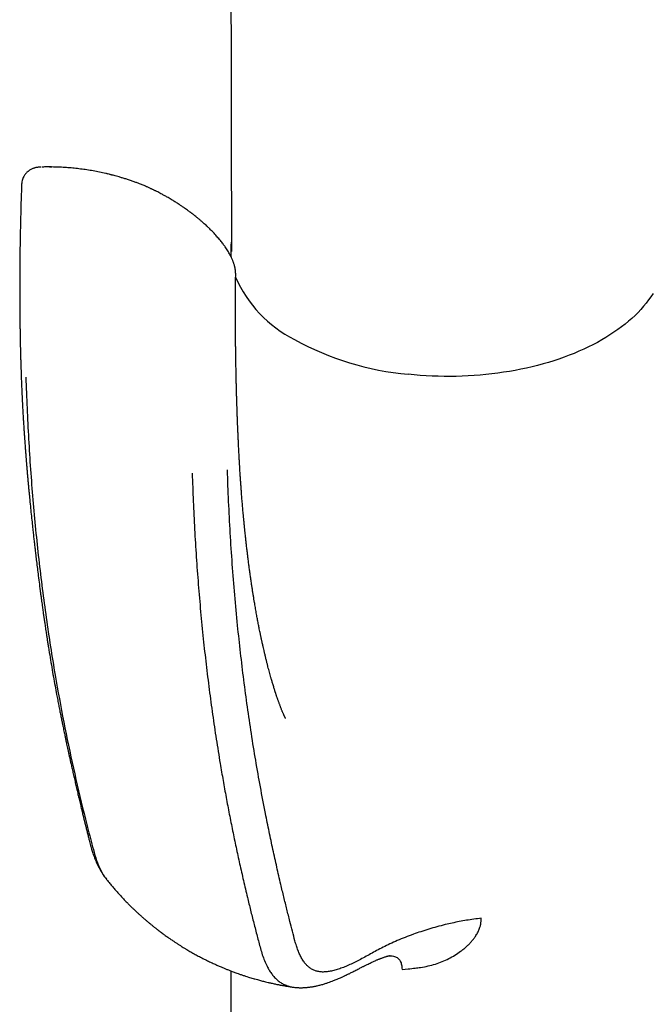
# Model space of a CAD drawing. Header units: millimetres. Extents: x 8 to 1378, y 12 to 1046.
# Tile 26 of 68: x 1077 to 1113, y 316 to 372. Entities that reach past the tile are written whole.
import ezdxf

# ---------------------------------------------------------------- set-up
doc = ezdxf.new("R2010")
doc.units = ezdxf.units.MM

msp = doc.modelspace()

# ---------------------------------------------------------------- linework, layer by layer
at = {"color": 7, "linetype": 'Continuous', "lineweight": 30}
for p, q in [((1078.572, 363.386), (1078.435, 363.385)), ((1081.782, 362.981), (1081.729, 362.992)), ((1088.756, 358.621), (1088.756, 358.321)), ((1088.756, 317.62), (1088.756, 305.546)), ((1098.516, 317.701), (1098.868, 317.733))]:
    msp.add_line(p, q, dxfattribs=at)
at = {"color": 7, "linetype": 'Continuous', "lineweight": 30, "flags": 128}
msp.add_lwpolyline([(1112.815, 356.184), (1112.694, 355.999), (1112.564, 355.816), (1112.426, 355.636), (1112.279, 355.457), (1112.123, 355.281), (1111.959, 355.107), (1111.787, 354.936), (1111.606, 354.768), (1111.418, 354.603), (1111.222, 354.441), (1111.018, 354.282), (1110.807, 354.126), (1110.588, 353.974), (1110.362, 353.825), (1110.129, 353.68), (1109.889, 353.539), (1109.643, 353.402), (1109.39, 353.269), (1109.13, 353.139), (1108.865, 353.014), (1108.594, 352.893), (1108.317, 352.777), (1108.034, 352.665), (1107.747, 352.558), (1107.454, 352.455), (1107.157, 352.357), (1106.855, 352.263), (1106.548, 352.175), (1106.238, 352.091), (1105.923, 352.013), (1105.605, 351.939), (1105.284, 351.871), (1104.959, 351.808), (1104.632, 351.75), (1104.302, 351.697), (1103.969, 351.649), (1103.634, 351.607), (1103.298, 351.57), (1102.96, 351.539), (1102.62, 351.513), (1102.279, 351.492), (1101.938, 351.477), (1101.596, 351.467), (1101.253, 351.463), (1100.911, 351.464), (1100.568, 351.471), (1100.226, 351.483), (1099.885, 351.5), (1099.545, 351.523), (1099.206, 351.552), (1098.868, 351.586)], dxfattribs=at)
at = {"color": 7, "linetype": 'Continuous', "lineweight": 30}
for centre, radius, start, end in [((1092.904, 358.621), 4.148, 172.157, 184.6391), ((1095.696, 360.041), 7.277, 203.7341, 242.9579), ((1100.385, 368.193), 16.676, 241.3415, 264.78)]:
    msp.add_arc(centre, radius, start, end, dxfattribs=at)
for points, knots in [([(1088.629, 431.831), (1088.63, 431.681), (1088.631, 431.375), (1088.632, 430.948), (1088.633, 430.546), (1088.634, 430.17), (1088.635, 429.778), (1088.636, 429.37), (1088.637, 428.831), (1088.639, 428.158), (1088.641, 427.517), (1088.642, 427.028), (1088.643, 426.706), (1088.644, 426.399), (1088.645, 426.133), (1088.645, 425.908), (1088.646, 425.721), (1088.646, 425.551), (1088.647, 425.398), (1088.647, 425.236), (1088.648, 425.056), (1088.648, 424.849), (1088.649, 424.615), (1088.649, 424.355), (1088.65, 424.066), (1088.651, 423.758), (1088.652, 423.429), (1088.653, 423.078), (1088.654, 422.731), (1088.655, 422.391), (1088.655, 422.063), (1088.656, 421.719), (1088.657, 421.36), (1088.658, 420.986), (1088.659, 420.642), (1088.66, 420.342), (1088.661, 420.102), (1088.661, 419.892), (1088.662, 419.711), (1088.662, 419.568), (1088.662, 419.457), (1088.662, 419.363), (1088.663, 419.268), (1088.663, 419.164), (1088.663, 419.031), (1088.664, 418.865), (1088.664, 418.664), (1088.665, 418.443), (1088.665, 418.204), (1088.666, 417.947), (1088.667, 417.442), (1088.669, 416.686), (1088.672, 415.678), (1088.674, 414.903), (1088.675, 414.373), (1088.676, 414.103), (1088.677, 413.853), (1088.677, 413.624), (1088.678, 413.416), (1088.678, 413.242), (1088.679, 413.097), (1088.679, 412.979), (1088.679, 412.867), (1088.679, 412.751), (1088.68, 412.619), (1088.68, 412.463), (1088.681, 412.286), (1088.681, 412.086), (1088.682, 411.865), (1088.682, 411.628), (1088.683, 411.385), (1088.684, 411.039), (1088.685, 410.601), (1088.686, 410.089), (1088.687, 409.614), (1088.688, 409.175), (1088.689, 408.758), (1088.69, 408.365), (1088.691, 407.998), (1088.692, 407.657), (1088.693, 407.343), (1088.693, 407.091), (1088.694, 406.891), (1088.694, 406.727), (1088.695, 406.549), (1088.695, 406.354), (1088.696, 406.141), (1088.696, 405.895), (1088.697, 405.625), (1088.698, 405.342), (1088.698, 405.07), (1088.699, 404.811), (1088.7, 404.565), (1088.7, 404.322), (1088.701, 404.07), (1088.701, 403.799), (1088.702, 403.541), (1088.703, 403.302), (1088.703, 403.086), (1088.704, 402.86), (1088.704, 402.624), (1088.705, 402.386), (1088.705, 402.155), (1088.706, 401.942), (1088.706, 401.75), (1088.707, 401.58), (1088.707, 401.432), (1088.707, 401.305), (1088.708, 401.201), (1088.708, 401.118), (1088.708, 401.048), (1088.708, 400.981), (1088.708, 400.909), (1088.709, 400.804), (1088.709, 400.659), (1088.709, 400.471), (1088.71, 400.261), (1088.71, 400.029), (1088.711, 399.775), (1088.712, 399.505), (1088.712, 399.22), (1088.713, 398.921), (1088.714, 398.603), (1088.715, 398.267), (1088.716, 397.881), (1088.717, 397.442), (1088.718, 396.946), (1088.719, 396.421), (1088.72, 395.977), (1088.721, 395.619), (1088.721, 395.356), (1088.722, 395.091), (1088.723, 394.834), (1088.723, 394.596), (1088.724, 394.383), (1088.724, 394.205), (1088.724, 394.058), (1088.725, 393.939), (1088.725, 393.829), (1088.725, 393.723), (1088.725, 393.615), (1088.726, 393.366), (1088.727, 393.087), (1088.727, 392.777), (1088.728, 392.576), (1088.728, 392.371), (1088.729, 392.161), (1088.729, 391.918), (1088.73, 391.636), (1088.731, 391.309), (1088.731, 390.952), (1088.732, 390.598), (1088.733, 390.249), (1088.734, 389.909), (1088.735, 389.552), (1088.735, 389.223), (1088.736, 388.936), (1088.737, 388.706), (1088.737, 388.505), (1088.737, 388.33), (1088.738, 388.191), (1088.738, 388.084), (1088.738, 387.999), (1088.738, 387.918), (1088.738, 387.833), (1088.739, 387.716), (1088.739, 387.56), (1088.74, 387.363), (1088.74, 387.146), (1088.741, 386.91), (1088.741, 386.608), (1088.742, 386.242), (1088.743, 385.816), (1088.744, 385.383), (1088.745, 384.945), (1088.746, 384.501), (1088.747, 384.118), (1088.747, 383.798), (1088.748, 383.542), (1088.749, 383.285), (1088.749, 383.026), (1088.75, 382.771), (1088.75, 382.514), (1088.751, 382.262), (1088.751, 382.019), (1088.752, 381.799), (1088.752, 381.613), (1088.753, 381.459), (1088.753, 381.334), (1088.753, 381.217), (1088.753, 381.098), (1088.754, 380.949), (1088.754, 380.762), (1088.755, 380.533), (1088.755, 380.221), (1088.756, 379.834), (1088.757, 379.38), (1088.758, 378.92), (1088.759, 378.453), (1088.76, 378.036), (1088.761, 377.669), (1088.761, 377.356), (1088.762, 377.052), (1088.763, 376.763), (1088.763, 376.495), (1088.764, 376.26), (1088.764, 376.054), (1088.764, 375.876), (1088.765, 375.714), (1088.765, 375.568), (1088.765, 375.436), (1088.766, 375.313), (1088.766, 375.169), (1088.766, 374.995), (1088.767, 374.785), (1088.767, 374.553), (1088.768, 374.298), (1088.768, 374.02), (1088.769, 373.719), (1088.77, 373.403), (1088.77, 373.077), (1088.771, 372.64), (1088.772, 372.09), (1088.774, 371.381), (1088.775, 370.615), (1088.777, 369.793), (1088.779, 368.999), (1088.78, 368.246), (1088.782, 367.542), (1088.783, 366.856), (1088.784, 366.187), (1088.786, 365.536), (1088.787, 364.902), (1088.788, 364.285), (1088.789, 363.774), (1088.79, 363.356), (1088.791, 363.017), (1088.791, 362.654), (1088.792, 362.268), (1088.793, 361.857), (1088.794, 361.424), (1088.795, 360.95), (1088.796, 360.434), (1088.797, 359.874), (1088.798, 359.286), (1088.799, 358.849), (1088.799, 358.608), (1088.799, 358.573)], [0, 0, 0, 0, 0.006146, 0.012536, 0.017486, 0.022603, 0.027949, 0.033524, 0.039325, 0.050022, 0.0611, 0.065557, 0.070057, 0.074291, 0.078142, 0.080946, 0.083506, 0.08582, 0.087888, 0.08979, 0.092429, 0.095265, 0.098299, 0.101987, 0.10593, 0.110128, 0.114596, 0.119396, 0.124535, 0.12881, 0.133293, 0.137986, 0.142888, 0.147999, 0.153305, 0.156989, 0.160267, 0.163138, 0.165603, 0.167661, 0.168993, 0.170186, 0.171487, 0.172904, 0.174437, 0.176933, 0.179686, 0.182697, 0.185964, 0.189489, 0.193204, 0.206678, 0.220437, 0.234483, 0.238434, 0.24214, 0.245554, 0.248676, 0.251507, 0.254047, 0.255837, 0.257448, 0.258878, 0.260388, 0.262202, 0.26432, 0.266742, 0.269469, 0.272499, 0.275819, 0.279169, 0.282458, 0.289965, 0.297128, 0.303417, 0.309415, 0.315122, 0.3205, 0.325513, 0.33016, 0.334443, 0.33836, 0.340488, 0.342661, 0.345079, 0.347744, 0.350655, 0.353811, 0.357809, 0.361714, 0.365422, 0.368934, 0.372307, 0.375503, 0.378897, 0.382609, 0.386639, 0.389451, 0.392398, 0.395482, 0.398703, 0.402053, 0.405256, 0.408164, 0.410779, 0.4131, 0.415127, 0.416861, 0.4183, 0.419388, 0.420254, 0.421155, 0.422137, 0.423199, 0.42547, 0.42804, 0.430909, 0.434076, 0.437543, 0.441308, 0.445131, 0.44922, 0.453561, 0.458147, 0.46298, 0.469367, 0.476139, 0.483296, 0.490838, 0.49435, 0.497939, 0.501606, 0.505211, 0.508469, 0.511371, 0.513918, 0.515765, 0.517367, 0.518805, 0.520256, 0.521725, 0.523213, 0.530471, 0.533161, 0.535903, 0.538697, 0.541542, 0.544531, 0.548617, 0.553091, 0.557953, 0.563204, 0.567602, 0.57224, 0.577118, 0.582225, 0.585733, 0.588865, 0.591621, 0.594, 0.596003, 0.597312, 0.598397, 0.599472, 0.60063, 0.601871, 0.604297, 0.606989, 0.609949, 0.613175, 0.616669, 0.622327, 0.628163, 0.634075, 0.640061, 0.646122, 0.652259, 0.655728, 0.659221, 0.662738, 0.666278, 0.669816, 0.673161, 0.676808, 0.680133, 0.683137, 0.68582, 0.687735, 0.689445, 0.690951, 0.692517, 0.694323, 0.697048, 0.700184, 0.70373, 0.709838, 0.716045, 0.722332, 0.728699, 0.735147, 0.739412, 0.743712, 0.747939, 0.751878, 0.755524, 0.758878, 0.761519, 0.763944, 0.766155, 0.768149, 0.769929, 0.771527, 0.773218, 0.775795, 0.778664, 0.781825, 0.785278, 0.789094, 0.793212, 0.797598, 0.802054, 0.806548, 0.815489, 0.824579, 0.835594, 0.846821, 0.85826, 0.86808, 0.877681, 0.887045, 0.896173, 0.905065, 0.913719, 0.922137, 0.930327, 0.93463, 0.939256, 0.944206, 0.949479, 0.955075, 0.960995, 0.967239, 0.974481, 0.982115, 0.990141, 0.998559, 1, 1, 1, 1]), ([(1077.943, 363.381), (1077.917, 363.379), (1077.869, 363.377), (1077.809, 363.372), (1077.761, 363.367), (1077.722, 363.362), (1077.687, 363.356), (1077.646, 363.348), (1077.6, 363.337), (1077.541, 363.32), (1077.478, 363.297), (1077.406, 363.265), (1077.338, 363.228), (1077.279, 363.19), (1077.233, 363.156), (1077.191, 363.121), (1077.147, 363.08), (1077.097, 363.029), (1077.044, 362.963), (1076.99, 362.884), (1076.938, 362.787), (1076.893, 362.673), (1076.859, 362.544), (1076.851, 362.451), (1076.848, 362.404)], [0, 0, 0, 0, 0.0510866, 0.0953295, 0.1332992, 0.1649903, 0.1903234, 0.2107727, 0.2475811, 0.2804091, 0.3189491, 0.3663743, 0.4191015, 0.457335, 0.4911939, 0.520351, 0.5525767, 0.5976378, 0.6449912, 0.701068, 0.7654667, 0.8374966, 0.9161306, 1, 1, 1, 1]), ([(1078.529, 363.389), (1078.455, 363.39), (1078.307, 363.391), (1078.129, 363.388), (1078.027, 363.383), (1077.995, 363.382)], [0, 0, 0, 0, 0.403546, 0.811599, 1, 1, 1, 1]), ([(1081.73, 362.998), (1081.7, 363.005), (1081.551, 363.041), (1081.282, 363.096), (1080.924, 363.164), (1080.564, 363.223), (1080.205, 363.273), (1079.845, 363.314), (1079.486, 363.347), (1079.127, 363.37), (1078.822, 363.384), (1078.637, 363.387), (1078.572, 363.388)], [0, 0, 0, 0, 0.0292276, 0.1441527, 0.258689, 0.3728513, 0.4866544, 0.6001131, 0.7132418, 0.8260545, 0.9385649, 1, 1, 1, 1]), ([(1085.186, 361.643), (1085.127, 361.677), (1085.015, 361.741), (1084.857, 361.827), (1084.72, 361.9), (1084.608, 361.957), (1084.521, 362.002), (1084.455, 362.034), (1084.401, 362.061), (1084.351, 362.085), (1084.3, 362.11), (1084.243, 362.137), (1084.18, 362.166), (1084.085, 362.21), (1083.949, 362.27), (1083.766, 362.348), (1083.578, 362.424), (1083.387, 362.498), (1083.196, 362.567), (1082.992, 362.637), (1082.787, 362.703), (1082.591, 362.763), (1082.413, 362.815), (1082.255, 362.859), (1082.119, 362.897), (1082.01, 362.926), (1081.928, 362.948), (1081.869, 362.964), (1081.828, 362.975), (1081.802, 362.982), (1081.792, 362.984), (1081.787, 362.985)], [0, 0, 0, 0, 0.0565383, 0.1062785, 0.1492224, 0.1853681, 0.210474, 0.2307777, 0.2463069, 0.260834, 0.2769728, 0.2947252, 0.3140929, 0.3350782, 0.3843025, 0.4406661, 0.5042097, 0.557166, 0.6143163, 0.6757132, 0.7377939, 0.79345, 0.8424642, 0.8848104, 0.9204821, 0.94952, 0.9670285, 0.9810188, 0.9917799, 0.9961447, 1, 1, 1, 1]), ([(1076.846, 362.402), (1076.839, 362.218), (1076.825, 361.81), (1076.806, 361.189), (1076.788, 360.549), (1076.774, 359.933), (1076.762, 359.347), (1076.753, 358.789), (1076.746, 358.259), (1076.741, 357.753), (1076.738, 357.267), (1076.736, 356.804), (1076.736, 356.361), (1076.737, 355.943), (1076.739, 355.55), (1076.742, 355.181), (1076.745, 354.837), (1076.749, 354.517), (1076.753, 354.221), (1076.758, 353.95), (1076.762, 353.701), (1076.767, 353.474), (1076.771, 353.265), (1076.775, 353.071), (1076.78, 352.891), (1076.784, 352.725), (1076.788, 352.574), (1076.791, 352.464), (1076.793, 352.389), (1076.794, 352.338), (1076.796, 352.271), (1076.799, 352.184), (1076.802, 352.078), (1076.805, 351.983), (1076.806, 351.924), (1076.807, 351.907)], [0, 0, 0, 0, 0.051889, 0.114427, 0.174673, 0.232632, 0.288305, 0.340762, 0.391017, 0.43907, 0.484923, 0.529443, 0.571671, 0.611607, 0.649251, 0.684601, 0.717659, 0.748423, 0.776893, 0.803069, 0.82695, 0.848679, 0.868874, 0.887609, 0.904884, 0.921099, 0.935776, 0.948913, 0.95299, 0.957544, 0.963991, 0.972381, 0.982713, 0.994987, 1, 1, 1, 1]), ([(1089.04, 357.246), (1089.04, 357.284), (1089.039, 357.354), (1089.031, 357.449), (1089.022, 357.52), (1089.014, 357.573), (1089.006, 357.617), (1088.997, 357.662), (1088.984, 357.722), (1088.966, 357.793), (1088.943, 357.869), (1088.921, 357.935), (1088.89, 358.021), (1088.844, 358.136), (1088.782, 358.272), (1088.719, 358.396), (1088.657, 358.506), (1088.591, 358.616), (1088.519, 358.73), (1088.45, 358.831), (1088.384, 358.923), (1088.32, 359.009), (1088.247, 359.103), (1088.165, 359.205), (1088.078, 359.31), (1087.992, 359.409), (1087.914, 359.496), (1087.842, 359.574), (1087.771, 359.65), (1087.692, 359.733), (1087.604, 359.821), (1087.506, 359.918), (1087.404, 360.016), (1087.3, 360.113), (1087.193, 360.209), (1087.078, 360.311), (1086.956, 360.414), (1086.836, 360.513), (1086.727, 360.601), (1086.636, 360.673), (1086.572, 360.722), (1086.53, 360.754), (1086.499, 360.777), (1086.462, 360.805), (1086.407, 360.846), (1086.331, 360.902), (1086.232, 360.973), (1086.112, 361.057), (1085.97, 361.154), (1085.807, 361.263), (1085.62, 361.382), (1085.411, 361.511), (1085.264, 361.597), (1085.186, 361.643)], [0, 0, 0, 0, 0.019936, 0.035876, 0.047943, 0.056243, 0.062798, 0.070734, 0.08006, 0.094889, 0.108793, 0.120676, 0.130962, 0.156867, 0.186315, 0.208981, 0.229194, 0.252166, 0.275418, 0.298434, 0.314766, 0.332933, 0.352956, 0.374816, 0.398473, 0.420982, 0.440101, 0.455876, 0.473364, 0.491929, 0.512215, 0.534521, 0.559518, 0.581049, 0.604235, 0.62907, 0.655547, 0.681259, 0.7042, 0.722691, 0.736751, 0.742967, 0.747967, 0.755145, 0.765416, 0.780836, 0.800239, 0.823617, 0.850964, 0.882275, 0.91755, 0.95679, 1, 1, 1, 1]), ([(1089.209, 347.45), (1089.208, 347.47), (1089.204, 347.541), (1089.199, 347.66), (1089.192, 347.8), (1089.186, 347.926), (1089.181, 348.046), (1089.176, 348.168), (1089.17, 348.305), (1089.163, 348.458), (1089.156, 348.63), (1089.149, 348.811), (1089.141, 349.003), (1089.134, 349.197), (1089.127, 349.388), (1089.121, 349.563), (1089.116, 349.707), (1089.113, 349.822), (1089.11, 349.911), (1089.107, 349.994), (1089.105, 350.07), (1089.102, 350.148), (1089.099, 350.242), (1089.096, 350.36), (1089.092, 350.497), (1089.088, 350.643), (1089.084, 350.784), (1089.081, 350.911), (1089.078, 351.03), (1089.075, 351.155), (1089.071, 351.296), (1089.068, 351.442), (1089.065, 351.581), (1089.062, 351.714), (1089.06, 351.855), (1089.057, 352.013), (1089.053, 352.191), (1089.05, 352.378), (1089.047, 352.565), (1089.045, 352.728), (1089.043, 352.864), (1089.041, 352.974), (1089.04, 353.081), (1089.039, 353.193), (1089.037, 353.318), (1089.036, 353.458), (1089.034, 353.623), (1089.033, 353.8), (1089.032, 353.982), (1089.031, 354.144), (1089.03, 354.281), (1089.029, 354.402), (1089.029, 354.522), (1089.029, 354.659), (1089.028, 354.812), (1089.028, 354.977), (1089.028, 355.131), (1089.028, 355.269), (1089.028, 355.381), (1089.028, 355.475), (1089.028, 355.541), (1089.028, 355.586), (1089.029, 355.623), (1089.029, 355.665), (1089.029, 355.726), (1089.029, 355.81), (1089.03, 355.92), (1089.03, 356.05), (1089.031, 356.2), (1089.032, 356.371), (1089.034, 356.576), (1089.036, 356.818), (1089.038, 357.05), (1089.04, 357.199), (1089.041, 357.254)], [0, 0, 0, 0, 0.006262, 0.022093, 0.036903, 0.04995, 0.06147, 0.074193, 0.088033, 0.103862, 0.121858, 0.141252, 0.160138, 0.181474, 0.201201, 0.219249, 0.235613, 0.245584, 0.254802, 0.263266, 0.270976, 0.278321, 0.287267, 0.300193, 0.314531, 0.329645, 0.344891, 0.358031, 0.368735, 0.381292, 0.396647, 0.412021, 0.426123, 0.43931, 0.45258, 0.469539, 0.487614, 0.507032, 0.526771, 0.544889, 0.556813, 0.568012, 0.578524, 0.589427, 0.60216, 0.616734, 0.632216, 0.652226, 0.670698, 0.687394, 0.701725, 0.7123, 0.724176, 0.738023, 0.753689, 0.770413, 0.788092, 0.800286, 0.812413, 0.822052, 0.828867, 0.832293, 0.835724, 0.839962, 0.845007, 0.85419, 0.865241, 0.878301, 0.893421, 0.910607, 0.929866, 0.955235, 0.983506, 1, 1, 1, 1]), ([(1076.808, 351.911), (1076.813, 351.75), (1076.823, 351.436), (1076.841, 350.978), (1076.86, 350.546), (1076.879, 350.139), (1076.899, 349.758), (1076.919, 349.403), (1076.938, 349.082), (1076.955, 348.793), (1076.972, 348.535), (1076.988, 348.299), (1077.002, 348.085), (1077.016, 347.892), (1077.028, 347.714), (1077.04, 347.555), (1077.05, 347.414), (1077.059, 347.308), (1077.064, 347.231), (1077.068, 347.177), (1077.072, 347.135), (1077.075, 347.099), (1077.077, 347.067), (1077.08, 347.031), (1077.083, 346.984), (1077.088, 346.923), (1077.094, 346.849), (1077.103, 346.744), (1077.114, 346.604), (1077.129, 346.425), (1077.146, 346.217), (1077.166, 345.982), (1077.187, 345.739), (1077.209, 345.495), (1077.231, 345.259), (1077.253, 345.022), (1077.275, 344.79), (1077.305, 344.474), (1077.344, 344.082), (1077.391, 343.621), (1077.437, 343.187), (1077.478, 342.803), (1077.515, 342.468), (1077.548, 342.177), (1077.579, 341.902), (1077.61, 341.638), (1077.644, 341.344), (1077.684, 341.007), (1077.731, 340.621), (1077.783, 340.201), (1077.841, 339.746), (1077.891, 339.362), (1077.93, 339.064), (1077.957, 338.865), (1077.983, 338.675), (1078.007, 338.499), (1078.029, 338.339), (1078.049, 338.197), (1078.067, 338.073), (1078.082, 337.967), (1078.095, 337.879), (1078.105, 337.809), (1078.114, 337.745), (1078.124, 337.677), (1078.136, 337.592), (1078.151, 337.488), (1078.17, 337.364), (1078.191, 337.221), (1078.215, 337.062), (1078.241, 336.888), (1078.27, 336.7), (1078.302, 336.496), (1078.336, 336.274), (1078.392, 335.927), (1078.467, 335.467), (1078.562, 334.907), (1078.656, 334.37), (1078.749, 333.853), (1078.831, 333.412), (1078.902, 333.042), (1078.96, 332.738), (1079.017, 332.448), (1079.071, 332.176), (1079.122, 331.924), (1079.167, 331.705), (1079.206, 331.515), (1079.239, 331.352), (1079.27, 331.203), (1079.297, 331.077), (1079.319, 330.969), (1079.339, 330.875), (1079.36, 330.775), (1079.385, 330.661), (1079.413, 330.527), (1079.447, 330.373), (1079.483, 330.203), (1079.522, 330.023), (1079.563, 329.837), (1079.606, 329.644), (1079.654, 329.425), (1079.71, 329.179), (1079.772, 328.904), (1079.837, 328.618), (1079.905, 328.323), (1079.973, 328.028), (1080.04, 327.74), (1080.108, 327.453), (1080.175, 327.169), (1080.242, 326.89), (1080.295, 326.672), (1080.335, 326.508), (1080.362, 326.396), (1080.386, 326.296), (1080.407, 326.212), (1080.424, 326.144), (1080.437, 326.091), (1080.45, 326.04), (1080.464, 325.983), (1080.482, 325.911), (1080.503, 325.827), (1080.528, 325.727), (1080.556, 325.615), (1080.595, 325.461), (1080.642, 325.278), (1080.693, 325.082), (1080.737, 324.912), (1080.776, 324.765), (1080.814, 324.627), (1080.852, 324.497), (1080.89, 324.371), (1080.93, 324.249), (1080.974, 324.124), (1081.021, 323.999), (1081.071, 323.876), (1081.125, 323.752), (1081.179, 323.637), (1081.231, 323.532), (1081.277, 323.445), (1081.319, 323.369), (1081.358, 323.302), (1081.393, 323.244), (1081.429, 323.187), (1081.469, 323.124), (1081.524, 323.044), (1081.594, 322.946), (1081.649, 322.876), (1081.679, 322.838)], [0, 0, 0, 0, 0.015449, 0.030111, 0.043978, 0.057044, 0.069303, 0.080751, 0.091384, 0.100411, 0.108748, 0.116392, 0.123343, 0.129597, 0.135155, 0.140623, 0.145188, 0.148851, 0.151004, 0.152698, 0.154085, 0.155175, 0.15617, 0.157217, 0.158728, 0.160703, 0.163142, 0.166045, 0.170952, 0.176791, 0.183564, 0.191271, 0.199914, 0.207361, 0.215262, 0.223063, 0.230697, 0.238164, 0.254226, 0.269451, 0.283835, 0.297377, 0.307602, 0.317287, 0.32643, 0.335041, 0.343742, 0.355865, 0.368812, 0.382581, 0.398208, 0.414768, 0.421528, 0.428417, 0.434954, 0.440898, 0.446354, 0.451195, 0.455421, 0.459033, 0.462032, 0.464418, 0.466212, 0.468486, 0.471391, 0.474949, 0.479176, 0.484069, 0.489629, 0.495481, 0.501923, 0.508954, 0.516573, 0.524757, 0.544838, 0.564227, 0.582923, 0.600932, 0.618268, 0.629261, 0.639974, 0.6503, 0.659918, 0.668808, 0.676971, 0.683267, 0.68905, 0.694321, 0.6991, 0.702572, 0.705802, 0.709194, 0.713257, 0.718098, 0.723644, 0.729852, 0.736363, 0.743101, 0.750067, 0.757264, 0.766903, 0.776937, 0.787373, 0.798217, 0.809294, 0.81991, 0.829989, 0.841062, 0.851383, 0.860942, 0.865432, 0.869712, 0.873489, 0.876647, 0.879185, 0.8811, 0.882647, 0.884924, 0.887527, 0.890698, 0.894437, 0.898747, 0.903348, 0.911765, 0.919329, 0.925358, 0.9307, 0.935666, 0.940503, 0.944484, 0.948716, 0.95319, 0.957585, 0.961853, 0.966021, 0.970688, 0.973982, 0.977344, 0.980123, 0.982284, 0.984412, 0.986449, 0.988844, 0.991864, 0.995578, 1, 1, 1, 1]), ([(1077.087, 351.421), (1077.133, 350.245), (1077.224, 347.892), (1077.473, 344.436), (1077.807, 341.039), (1078.231, 337.706), (1078.714, 334.622), (1079.238, 331.774), (1079.788, 329.151), (1080.241, 327.22), (1080.561, 325.947), (1080.724, 325.313), (1080.891, 324.683), (1081.055, 324.05), (1081.28, 323.476), (1081.484, 323.077), (1081.635, 322.902), (1081.666, 322.866)], [0, 0, 0, 0, 0.113657, 0.2273, 0.340928, 0.454542, 0.56814, 0.662791, 0.757432, 0.852065, 0.875723, 0.89938, 0.923037, 0.946688, 0.970299, 0.993891, 1, 1, 1, 1]), ([(1091.882, 331.986), (1091.882, 331.986), (1091.882, 331.986), (1091.882, 331.987), (1091.88, 331.99), (1091.878, 331.994), (1091.875, 331.999), (1091.872, 332.006), (1091.866, 332.017), (1091.86, 332.029), (1091.854, 332.042), (1091.848, 332.055), (1091.84, 332.071), (1091.829, 332.094), (1091.815, 332.123), (1091.8, 332.155), (1091.785, 332.19), (1091.766, 332.231), (1091.745, 332.278), (1091.721, 332.335), (1091.697, 332.392), (1091.672, 332.453), (1091.646, 332.518), (1091.621, 332.581), (1091.597, 332.642), (1091.573, 332.706), (1091.547, 332.774), (1091.521, 332.845), (1091.496, 332.913), (1091.472, 332.978), (1091.448, 333.047), (1091.424, 333.115), (1091.399, 333.188), (1091.379, 333.247), (1091.361, 333.299), (1091.347, 333.34), (1091.333, 333.383), (1091.32, 333.424), (1091.306, 333.466), (1091.292, 333.51), (1091.273, 333.569), (1091.249, 333.642), (1091.219, 333.74), (1091.187, 333.844), (1091.154, 333.952), (1091.124, 334.053), (1091.096, 334.15), (1091.07, 334.24), (1091.04, 334.345), (1091.004, 334.471), (1090.962, 334.624), (1090.92, 334.781), (1090.877, 334.947), (1090.833, 335.117), (1090.787, 335.298), (1090.743, 335.478), (1090.699, 335.664), (1090.657, 335.841), (1090.624, 335.986), (1090.599, 336.097), (1090.578, 336.191), (1090.558, 336.279), (1090.54, 336.362), (1090.525, 336.431), (1090.512, 336.493), (1090.499, 336.554), (1090.485, 336.62), (1090.469, 336.695), (1090.453, 336.773), (1090.436, 336.852), (1090.414, 336.959), (1090.391, 337.076), (1090.365, 337.205), (1090.341, 337.327), (1090.316, 337.459), (1090.29, 337.593), (1090.266, 337.722), (1090.241, 337.861), (1090.214, 338.007), (1090.186, 338.162), (1090.16, 338.313), (1090.135, 338.46), (1090.109, 338.614), (1090.08, 338.783), (1090.049, 338.979), (1090.015, 339.188), (1089.982, 339.403), (1089.951, 339.605), (1089.927, 339.772), (1089.907, 339.91), (1089.889, 340.034), (1089.87, 340.166), (1089.851, 340.301), (1089.833, 340.433), (1089.817, 340.555), (1089.801, 340.67), (1089.786, 340.785), (1089.77, 340.907), (1089.754, 341.033), (1089.739, 341.155), (1089.725, 341.267), (1089.711, 341.38), (1089.697, 341.499), (1089.681, 341.633), (1089.666, 341.764), (1089.651, 341.89), (1089.638, 342.008), (1089.624, 342.129), (1089.611, 342.251), (1089.598, 342.372), (1089.585, 342.489), (1089.575, 342.59), (1089.566, 342.673), (1089.558, 342.749), (1089.55, 342.833), (1089.54, 342.929), (1089.53, 343.033), (1089.519, 343.138), (1089.51, 343.238), (1089.501, 343.327), (1089.494, 343.399), (1089.489, 343.459), (1089.483, 343.518), (1089.477, 343.586), (1089.468, 343.686), (1089.456, 343.82), (1089.442, 343.981), (1089.428, 344.147), (1089.414, 344.311), (1089.4, 344.476), (1089.387, 344.639), (1089.375, 344.796), (1089.364, 344.94), (1089.355, 345.065), (1089.347, 345.172), (1089.341, 345.259), (1089.336, 345.324), (1089.332, 345.372), (1089.33, 345.411), (1089.327, 345.456), (1089.323, 345.513), (1089.318, 345.586), (1089.311, 345.679), (1089.304, 345.793), (1089.295, 345.928), (1089.285, 346.084), (1089.274, 346.26), (1089.262, 346.458), (1089.249, 346.677), (1089.236, 346.918), (1089.222, 347.179), (1089.213, 347.361), (1089.209, 347.455)], [0, 0, 0, 0, 0.000512, 0.003746, 0.007461, 0.010262, 0.012636, 0.015451, 0.019378, 0.02331, 0.02643, 0.029035, 0.031698, 0.036596, 0.0417, 0.046483, 0.051563, 0.056389, 0.062694, 0.069425, 0.075872, 0.082152, 0.088963, 0.095568, 0.100846, 0.106665, 0.113547, 0.119758, 0.125044, 0.131178, 0.136258, 0.14263, 0.147736, 0.154091, 0.156764, 0.160196, 0.163902, 0.166683, 0.169855, 0.173698, 0.176733, 0.183638, 0.190175, 0.198708, 0.206821, 0.213754, 0.220574, 0.227498, 0.232772, 0.242696, 0.253569, 0.264386, 0.274661, 0.28676, 0.298403, 0.310212, 0.322054, 0.3343, 0.344281, 0.349667, 0.355421, 0.361972, 0.366349, 0.371042, 0.374976, 0.377985, 0.382368, 0.387366, 0.39205, 0.396778, 0.402048, 0.411851, 0.418251, 0.425789, 0.434314, 0.44235, 0.450073, 0.457764, 0.467529, 0.47643, 0.485608, 0.494672, 0.50254, 0.513135, 0.524715, 0.53712, 0.550156, 0.562405, 0.572608, 0.579213, 0.586443, 0.594213, 0.602104, 0.609807, 0.617007, 0.623259, 0.629669, 0.636793, 0.644215, 0.651204, 0.657708, 0.663492, 0.670419, 0.678066, 0.686222, 0.692735, 0.699408, 0.706241, 0.713143, 0.71999, 0.726779, 0.732884, 0.736957, 0.740838, 0.745552, 0.751107, 0.756959, 0.762821, 0.768693, 0.773755, 0.777801, 0.78081, 0.7838, 0.787562, 0.792096, 0.800532, 0.80973, 0.818887, 0.828001, 0.837072, 0.846099, 0.855083, 0.862935, 0.869872, 0.875748, 0.88056, 0.884307, 0.886502, 0.888356, 0.89081, 0.893925, 0.897703, 0.902836, 0.909066, 0.91643, 0.924931, 0.934572, 0.945355, 0.957285, 0.970367, 0.984603, 1, 1, 1, 1]), ([(1086.562, 345.951), (1086.581, 345.417), (1086.618, 344.349), (1086.696, 342.762), (1086.792, 341.186), (1086.907, 339.62), (1087.04, 338.064), (1087.189, 336.547), (1087.353, 335.07), (1087.53, 333.635), (1087.722, 332.214), (1087.931, 330.811), (1088.132, 329.559), (1088.322, 328.455), (1088.496, 327.495), (1088.677, 326.543), (1088.865, 325.598), (1089.061, 324.654), (1089.267, 323.709), (1089.482, 322.757), (1089.689, 321.879), (1089.886, 321.073), (1090.071, 320.338), (1090.229, 319.728), (1090.357, 319.244), (1090.452, 318.888), (1090.555, 318.535), (1090.678, 318.197), (1090.809, 317.909), (1090.942, 317.667), (1091.073, 317.468), (1091.218, 317.286), (1091.38, 317.122), (1091.557, 316.98), (1091.751, 316.862), (1091.96, 316.772), (1092.16, 316.713), (1092.294, 316.696), (1092.349, 316.689)], [0, 0, 0, 0, 0.0484347, 0.0968409, 0.1452554, 0.1937162, 0.2422697, 0.2909357, 0.3368818, 0.3828211, 0.4286766, 0.4743846, 0.519868, 0.5519712, 0.5839017, 0.6157346, 0.6475605, 0.6795142, 0.7117446, 0.7443995, 0.7776189, 0.8028748, 0.8285751, 0.8547375, 0.8672324, 0.8798308, 0.8925298, 0.9053328, 0.9182373, 0.9274669, 0.9367467, 0.946078, 0.9554679, 0.9649048, 0.974376, 0.9838779, 0.9933973, 1, 1, 1, 1]), ([(1103.029, 320.613), (1102.887, 320.597), (1102.605, 320.563), (1102.188, 320.499), (1101.777, 320.425), (1101.375, 320.342), (1100.948, 320.244), (1100.501, 320.128), (1100.038, 319.994), (1099.591, 319.852), (1099.142, 319.696), (1098.693, 319.527), (1098.249, 319.344), (1097.83, 319.157), (1097.436, 318.969), (1097.069, 318.778), (1096.727, 318.585), (1096.397, 318.403), (1096.078, 318.233), (1095.769, 318.078), (1095.469, 317.938), (1095.178, 317.817), (1094.896, 317.714), (1094.623, 317.633), (1094.371, 317.58), (1094.139, 317.553), (1093.927, 317.552), (1093.726, 317.578), (1093.539, 317.633), (1093.365, 317.716), (1093.206, 317.828), (1093.063, 317.965), (1092.928, 318.131), (1092.802, 318.327), (1092.687, 318.552), (1092.586, 318.794), (1092.496, 319.052), (1092.391, 319.413), (1092.272, 319.879), (1092.117, 320.479), (1091.954, 321.129), (1091.782, 321.829), (1091.59, 322.627), (1091.382, 323.527), (1091.16, 324.529), (1090.944, 325.547), (1090.704, 326.733), (1090.447, 328.084), (1090.18, 329.6), (1089.934, 331.12), (1089.708, 332.646), (1089.501, 334.181), (1089.314, 335.727), (1089.141, 337.34), (1088.983, 339.022), (1088.843, 340.777), (1088.728, 342.55), (1088.634, 344.339), (1088.591, 345.544), (1088.57, 346.147)], [0, 0, 0, 0, 0.008384, 0.016746, 0.025079, 0.033367, 0.0416, 0.051798, 0.061872, 0.0718, 0.081564, 0.092501, 0.103173, 0.113546, 0.123583, 0.133279, 0.14266, 0.151745, 0.160552, 0.1691, 0.17741, 0.185501, 0.193396, 0.20112, 0.208707, 0.215264, 0.22176, 0.228216, 0.234658, 0.24111, 0.247595, 0.254133, 0.260728, 0.268213, 0.275777, 0.283415, 0.291128, 0.298917, 0.314439, 0.33025, 0.349454, 0.369057, 0.389015, 0.416205, 0.443805, 0.471677, 0.499679, 0.540388, 0.580852, 0.621001, 0.660938, 0.700743, 0.740488, 0.780248, 0.824068, 0.868, 0.911997, 0.956011, 1, 1, 1, 1]), ([(1081.66, 322.861), (1081.662, 322.858), (1081.677, 322.84), (1081.703, 322.806), (1081.757, 322.738), (1081.828, 322.651), (1081.911, 322.55), (1081.993, 322.451), (1082.075, 322.355), (1082.156, 322.261), (1082.276, 322.123), (1082.437, 321.944), (1082.643, 321.721), (1082.829, 321.528), (1082.999, 321.358), (1083.138, 321.221), (1083.278, 321.087), (1083.409, 320.963), (1083.549, 320.836), (1083.685, 320.713), (1083.822, 320.593), (1083.954, 320.479), (1084.083, 320.37), (1084.211, 320.265), (1084.336, 320.164), (1084.458, 320.067), (1084.573, 319.977), (1084.674, 319.9), (1084.764, 319.832), (1084.853, 319.765), (1084.944, 319.699), (1085.033, 319.634), (1085.125, 319.569), (1085.23, 319.495), (1085.34, 319.419), (1085.458, 319.338), (1085.582, 319.256), (1085.72, 319.166), (1085.859, 319.077), (1085.992, 318.993), (1086.124, 318.912), (1086.253, 318.835), (1086.375, 318.763), (1086.492, 318.696), (1086.61, 318.629), (1086.732, 318.561), (1086.853, 318.495), (1086.978, 318.429), (1087.108, 318.36), (1087.241, 318.292), (1087.369, 318.229), (1087.488, 318.17), (1087.598, 318.117), (1087.706, 318.067), (1087.842, 318.003), (1088.008, 317.929), (1088.198, 317.846), (1088.377, 317.771), (1088.544, 317.703), (1088.713, 317.636), (1088.903, 317.564), (1089.088, 317.496), (1089.268, 317.433), (1089.433, 317.376), (1089.6, 317.321), (1089.758, 317.271), (1089.9, 317.227), (1090.025, 317.19), (1090.149, 317.154), (1090.272, 317.12), (1090.394, 317.086), (1090.51, 317.056), (1090.624, 317.026), (1090.751, 316.995), (1090.896, 316.96), (1091.039, 316.927), (1091.172, 316.897), (1091.282, 316.874), (1091.381, 316.853), (1091.469, 316.836), (1091.543, 316.821), (1091.602, 316.81), (1091.654, 316.8), (1091.713, 316.789), (1091.797, 316.774), (1091.912, 316.754), (1092.058, 316.73), (1092.19, 316.709), (1092.273, 316.697), (1092.298, 316.693)], [0, 0, 0, 0, 0.0010022, 0.0055328, 0.0102278, 0.0216628, 0.0320869, 0.0415424, 0.052213, 0.0620552, 0.0710891, 0.0956862, 0.1192816, 0.1432599, 0.1593266, 0.1761335, 0.1894637, 0.2053788, 0.2187798, 0.2340524, 0.2488454, 0.261647, 0.2753535, 0.2887273, 0.3006951, 0.3131357, 0.3256349, 0.3351729, 0.3431182, 0.3523153, 0.3613863, 0.3696496, 0.3782696, 0.3880484, 0.4000792, 0.4096579, 0.4219056, 0.4353096, 0.4485255, 0.4607942, 0.4726217, 0.4851668, 0.4961847, 0.5062369, 0.5170966, 0.5284639, 0.5390767, 0.5498729, 0.5620772, 0.5740231, 0.5853174, 0.5958652, 0.6055308, 0.6144438, 0.6242359, 0.6414276, 0.658234, 0.6736331, 0.6870956, 0.7012097, 0.7171716, 0.7355087, 0.7485009, 0.7627432, 0.7774047, 0.7906834, 0.8025225, 0.8129199, 0.8220872, 0.8334897, 0.8435293, 0.8524053, 0.8622315, 0.8720023, 0.883934, 0.8980969, 0.9074894, 0.9169039, 0.9250996, 0.932057, 0.9384586, 0.9432583, 0.9465358, 0.9513727, 0.9577768, 0.9675325, 0.9795499, 0.9938325, 1, 1, 1, 1]), ([(1099.575, 317.817), (1099.718, 317.842), (1100.002, 317.89), (1100.414, 318.003), (1100.806, 318.143), (1101.178, 318.312), (1101.529, 318.508), (1101.811, 318.697), (1102.03, 318.865), (1102.19, 319.003), (1102.337, 319.143), (1102.47, 319.285), (1102.589, 319.43), (1102.685, 319.562), (1102.76, 319.682), (1102.82, 319.787), (1102.872, 319.891), (1102.916, 319.996), (1102.962, 320.122), (1103.001, 320.272), (1103.028, 320.444), (1103.029, 320.557), (1103.029, 320.613)], [0, 0, 0, 0, 0.087112, 0.172114, 0.255436, 0.337536, 0.418889, 0.499988, 0.545205, 0.58884, 0.631005, 0.671827, 0.711444, 0.750007, 0.776961, 0.803294, 0.829068, 0.854352, 0.879218, 0.919931, 0.960063, 1, 1, 1, 1]), ([(1092.346, 316.686), (1092.389, 316.682), (1092.467, 316.673), (1092.573, 316.666), (1092.658, 316.662), (1092.727, 316.661), (1092.804, 316.661), (1092.89, 316.663), (1092.983, 316.668), (1093.07, 316.674), (1093.16, 316.683), (1093.259, 316.694), (1093.392, 316.714), (1093.552, 316.742), (1093.747, 316.784), (1093.943, 316.835), (1094.136, 316.893), (1094.308, 316.95), (1094.464, 317.005), (1094.597, 317.056), (1094.717, 317.105), (1094.833, 317.153), (1094.947, 317.202), (1095.05, 317.248), (1095.131, 317.285), (1095.2, 317.317), (1095.258, 317.344), (1095.306, 317.367), (1095.352, 317.389), (1095.403, 317.413), (1095.464, 317.443), (1095.537, 317.479), (1095.623, 317.521), (1095.722, 317.571), (1095.832, 317.626), (1095.941, 317.681), (1096.043, 317.734), (1096.135, 317.781), (1096.215, 317.822), (1096.284, 317.857), (1096.343, 317.887), (1096.398, 317.915), (1096.457, 317.946), (1096.538, 317.986), (1096.637, 318.036), (1096.746, 318.088), (1096.846, 318.135), (1096.934, 318.175), (1097.012, 318.209), (1097.081, 318.239), (1097.145, 318.265), (1097.205, 318.29), (1097.267, 318.314), (1097.332, 318.339), (1097.401, 318.364), (1097.471, 318.389), (1097.539, 318.411), (1097.602, 318.431), (1097.651, 318.445), (1097.685, 318.454), (1097.713, 318.462), (1097.748, 318.471), (1097.783, 318.479), (1097.811, 318.485), (1097.828, 318.488), (1097.838, 318.489), (1097.837, 318.489), (1097.837, 318.489)], [0, 0, 0, 0, 0.018419, 0.03375, 0.046052, 0.056142, 0.065333, 0.080861, 0.094687, 0.106792, 0.120037, 0.135576, 0.151601, 0.181226, 0.209424, 0.243165, 0.275102, 0.302037, 0.327039, 0.352067, 0.368222, 0.38785, 0.4109, 0.426057, 0.440397, 0.452326, 0.461867, 0.470137, 0.477166, 0.486178, 0.497196, 0.510204, 0.525184, 0.543549, 0.564134, 0.584517, 0.603041, 0.619733, 0.634618, 0.647019, 0.657853, 0.667156, 0.677842, 0.691947, 0.714531, 0.73674, 0.756553, 0.774012, 0.78916, 0.802694, 0.815135, 0.827721, 0.83907, 0.852392, 0.869206, 0.883831, 0.899283, 0.91486, 0.927471, 0.934868, 0.942966, 0.953858, 0.966398, 0.976267, 0.984069, 0.99293, 1, 1, 1, 1]), ([(1097.8, 318.482), (1097.851, 318.481), (1097.952, 318.478), (1098.083, 318.45), (1098.191, 318.406), (1098.279, 318.35), (1098.354, 318.278), (1098.415, 318.188), (1098.461, 318.083), (1098.492, 317.966), (1098.512, 317.839), (1098.514, 317.747), (1098.516, 317.701)], [0, 0, 0, 0, 0.1280827, 0.2584959, 0.3546176, 0.4495051, 0.5431454, 0.6357238, 0.7276184, 0.818916, 0.9096395, 1, 1, 1, 1]), ([(1098.868, 317.733), (1099, 317.747), (1099.235, 317.771), (1099.471, 317.803), (1099.575, 317.817)], [0, 0, 0, 0, 0.559977, 1, 1, 1, 1])]:
    msp.add_open_spline(points, degree=3, knots=knots, dxfattribs=at)

doc.saveas('drawing.dxf')
